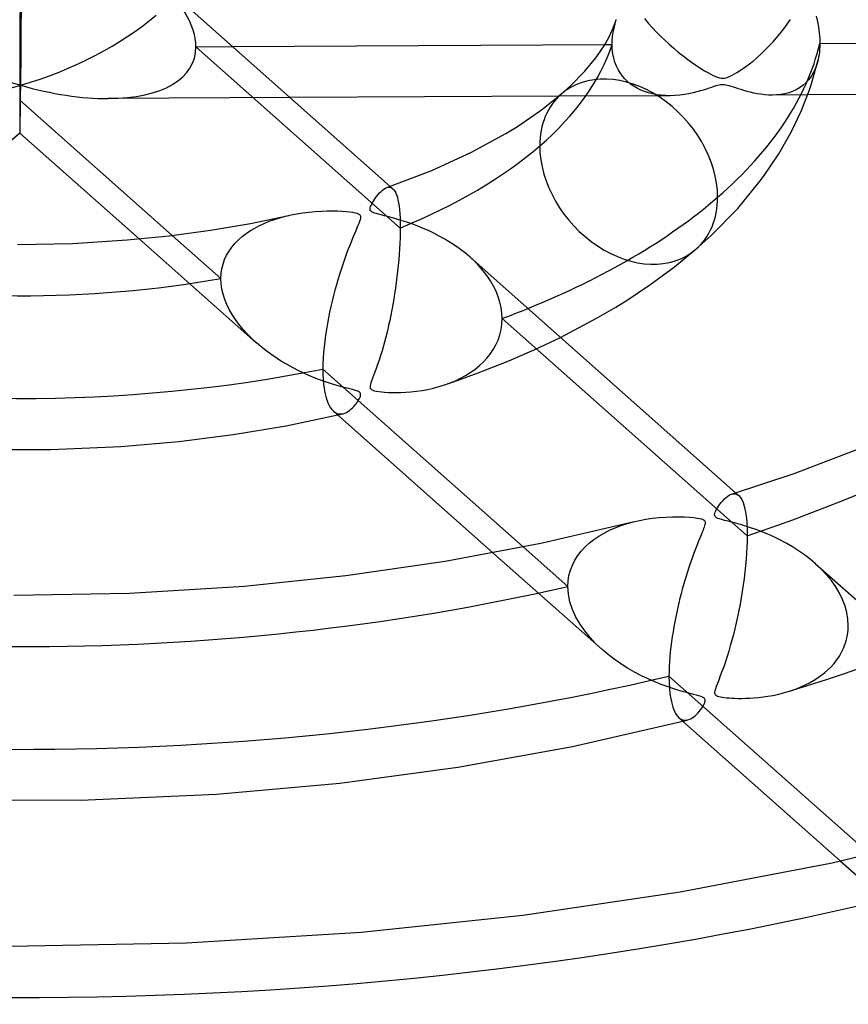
# Model space of a CAD drawing. Header units: millimetres. Extents: x -1077 to 1077, y -1167 to 1197.
# Tile 56 of 81: x 0 to 40, y 747 to 795. Entities that reach past the tile are written whole.
import ezdxf

# ---------------------------------------------------------------- set-up
doc = ezdxf.new("R2010")
doc.units = ezdxf.units.MM
doc.layers.add('HIDDEN', color=7, linetype='Continuous')
doc.layers.add('THICK', color=7, linetype='Continuous')

msp = doc.modelspace()

# ---------------------------------------------------------------- linework, layer by layer
at = {"layer": 'HIDDEN'}
for p, q in [((28.869, 794.522), (28.93, 794.73)), ((30.299, 794.776), (30.482, 794.561)), ((37.231, 794.5), (37.388, 794.728)), ((28.779, 794.109), (28.819, 794.314)), ((28.819, 794.314), (28.869, 794.522)), ((30.482, 794.561), (30.672, 794.348)), ((30.672, 794.348), (30.869, 794.138)), ((30.869, 794.138), (31.072, 793.931)), ((36.896, 794.058), (37.067, 794.276)), ((37.067, 794.276), (37.231, 794.5)), ((28.728, 793.519), (28.734, 793.711)), ((28.734, 793.711), (28.751, 793.908)), ((28.751, 793.908), (28.779, 794.109)), ((31.072, 793.931), (31.282, 793.729)), ((31.282, 793.729), (31.497, 793.53)), ((36.536, 793.636), (36.719, 793.844)), ((36.719, 793.844), (36.896, 794.058)), ((8.506, 793.413), (10.29, 793.422)), ((18.434, 784.604), (8.506, 793.413)), ((28.371, 793.517), (28.728, 793.519)), ((28.737, 793.288), (28.728, 793.519)), ((28.763, 793.065), (28.737, 793.288)), ((31.497, 793.53), (31.718, 793.335)), ((31.718, 793.335), (31.944, 793.146)), ((35.953, 793.048), (36.152, 793.237)), ((36.152, 793.237), (36.347, 793.433)), ((36.347, 793.433), (36.536, 793.636)), ((28.805, 792.855), (28.763, 793.065)), ((28.862, 792.658), (28.805, 792.855)), ((31.944, 793.146), (32.175, 792.962)), ((32.175, 792.962), (32.406, 792.786)), ((32.406, 792.786), (32.627, 792.626)), ((35.394, 792.577), (35.572, 792.718)), ((35.572, 792.718), (35.759, 792.875)), ((35.759, 792.875), (35.953, 793.048)), ((38.733, 792.773), (38.671, 792.548)), ((28.934, 792.472), (28.862, 792.658)), ((29.019, 792.299), (28.934, 792.472)), ((29.116, 792.137), (29.019, 792.299)), ((32.627, 792.626), (32.836, 792.484)), ((32.836, 792.484), (33.03, 792.357)), ((33.03, 792.357), (33.209, 792.248)), ((33.209, 792.248), (33.372, 792.154)), ((34.788, 792.16), (34.921, 792.243)), ((34.921, 792.243), (35.067, 792.34)), ((35.067, 792.34), (35.225, 792.451)), ((35.225, 792.451), (35.394, 792.577)), ((38.593, 792.336), (38.499, 792.141)), ((38.671, 792.548), (38.593, 792.336)), ((29.226, 791.987), (29.116, 792.137)), ((29.348, 791.847), (29.226, 791.987)), ((29.481, 791.717), (29.348, 791.847)), ((33.372, 792.154), (33.516, 792.076)), ((33.516, 792.076), (33.642, 792.014)), ((33.642, 792.014), (33.752, 791.965)), ((33.752, 791.965), (33.852, 791.928)), ((33.852, 791.928), (33.943, 791.902)), ((33.943, 791.902), (34.026, 791.887)), ((34.026, 791.887), (34.104, 791.884)), ((34.104, 791.884), (34.181, 791.891)), ((34.181, 791.891), (34.262, 791.908)), ((34.262, 791.908), (34.353, 791.938)), ((34.353, 791.938), (34.455, 791.981)), ((34.455, 791.981), (34.561, 792.032)), ((34.561, 792.032), (34.67, 792.091)), ((34.67, 792.091), (34.788, 792.16)), ((38.271, 791.801), (38.137, 791.655)), ((38.392, 791.963), (38.271, 791.801)), ((38.499, 792.141), (38.392, 791.963)), ((29.625, 791.599), (29.481, 791.717)), ((29.78, 791.491), (29.625, 791.599)), ((29.945, 791.394), (29.78, 791.491)), ((30.12, 791.309), (29.945, 791.394)), ((30.303, 791.235), (30.12, 791.309)), ((33.018, 791.262), (32.846, 791.215)), ((33.173, 791.308), (33.018, 791.262)), ((33.311, 791.352), (33.173, 791.308)), ((33.438, 791.394), (33.311, 791.352)), ((33.556, 791.435), (33.438, 791.394)), ((33.666, 791.472), (33.556, 791.435)), ((33.766, 791.504), (33.666, 791.472)), ((33.854, 791.529), (33.766, 791.504)), ((33.931, 791.548), (33.854, 791.529)), ((33.999, 791.56), (33.931, 791.548)), ((34.064, 791.567), (33.999, 791.56)), ((34.127, 791.567), (34.064, 791.567)), ((34.19, 791.563), (34.127, 791.567)), ((34.256, 791.552), (34.19, 791.563)), ((34.33, 791.536), (34.256, 791.552)), ((34.414, 791.513), (34.33, 791.536)), ((34.511, 791.483), (34.414, 791.513)), ((34.618, 791.448), (34.511, 791.483)), ((34.735, 791.409), (34.618, 791.448)), ((34.858, 791.368), (34.735, 791.409)), ((34.989, 791.326), (34.858, 791.368)), ((35.129, 791.284), (34.989, 791.326)), ((35.28, 791.241), (35.129, 791.284)), ((37.669, 791.317), (37.494, 791.237)), ((37.835, 791.413), (37.669, 791.317)), ((37.991, 791.526), (37.835, 791.413)), ((38.137, 791.655), (37.991, 791.526)), ((13.091, 790.937), (4.253, 790.891)), ((31.545, 791.034), (26.136, 791.005)), ((30.494, 791.172), (30.303, 791.235)), ((30.693, 791.121), (30.494, 791.172)), ((30.899, 791.082), (30.693, 791.121)), ((31.112, 791.054), (30.899, 791.082)), ((31.331, 791.038), (31.112, 791.054)), ((31.555, 791.034), (31.331, 791.038)), ((31.782, 791.041), (31.555, 791.034)), ((32.014, 791.06), (31.782, 791.041)), ((32.241, 791.089), (32.014, 791.06)), ((32.456, 791.126), (32.241, 791.089)), ((32.658, 791.169), (32.456, 791.126)), ((32.846, 791.215), (32.658, 791.169)), ((35.439, 791.201), (35.28, 791.241)), ((35.605, 791.162), (35.439, 791.201)), ((35.778, 791.129), (35.605, 791.162)), ((35.957, 791.1), (35.778, 791.129)), ((36.14, 791.078), (35.957, 791.1)), ((36.326, 791.065), (36.14, 791.078)), ((36.515, 791.06), (36.326, 791.065)), ((36.718, 791.067), (36.515, 791.06)), ((38.221, 791.069), (36.519, 791.06)), ((36.921, 791.088), (36.718, 791.067)), ((37.119, 791.123), (36.921, 791.088)), ((37.31, 791.172), (37.119, 791.123)), ((37.494, 791.237), (37.31, 791.172)), ((17.779, 786.566), (17.834, 786.581)), ((17.834, 786.581), (17.887, 786.587)), ((17.887, 786.587), (17.937, 786.583)), ((17.937, 786.583), (17.986, 786.569)), ((17.95, 786.626), (18.077, 786.513)), ((17.986, 786.569), (18.032, 786.546)), ((18.032, 786.546), (18.076, 786.514)), ((18.076, 786.514), (18.127, 786.46)), ((18.127, 786.46), (18.174, 786.391)), ((18.174, 786.391), (18.217, 786.307)), ((18.217, 786.307), (18.257, 786.208)), ((18.257, 786.208), (18.293, 786.095)), ((18.293, 786.095), (18.324, 785.966)), ((18.324, 785.966), (18.352, 785.822)), ((18.352, 785.822), (18.376, 785.663)), ((18.376, 785.663), (18.396, 785.486)), ((12.319, 785.02), (12.581, 785.102)), ((12.581, 785.102), (12.853, 785.177)), ((12.853, 785.177), (13.135, 785.242)), ((18.396, 785.486), (18.413, 785.292)), ((18.413, 785.292), (18.424, 785.079)), ((18.424, 785.079), (18.431, 784.849)), ((11.154, 784.476), (11.369, 784.604)), ((11.369, 784.604), (11.593, 784.722)), ((11.593, 784.722), (11.825, 784.829)), ((11.825, 784.829), (12.066, 784.929)), ((12.066, 784.929), (12.319, 785.02)), ((18.431, 784.849), (18.434, 784.604)), ((18.434, 784.604), (18.432, 784.367)), ((5.759, 784.073), (11.44, 779.033)), ((7.362, 784.244), (9.722, 782.149)), ((10.574, 784.03), (10.756, 784.189)), ((10.756, 784.189), (10.949, 784.338)), ((10.949, 784.338), (11.154, 784.476)), ((18.426, 784.121), (18.416, 783.865)), ((18.432, 784.367), (18.426, 784.121)), ((10.119, 783.487), (10.255, 783.679)), ((10.255, 783.679), (10.407, 783.86)), ((10.407, 783.86), (10.574, 784.03)), ((18.401, 783.6), (18.383, 783.331)), ((18.416, 783.865), (18.401, 783.6)), ((9.902, 783.074), (10.001, 783.286)), ((10.001, 783.286), (10.119, 783.487)), ((18.383, 783.331), (18.361, 783.058)), ((22.055, 782.973), (21.826, 783.186)), ((9.767, 782.623), (9.824, 782.852)), ((9.824, 782.852), (9.902, 783.074)), ((18.336, 782.784), (18.307, 782.508)), ((18.361, 783.058), (18.336, 782.784)), ((22.27, 782.751), (22.055, 782.973)), ((22.469, 782.521), (22.27, 782.751)), ((9.722, 782.149), (9.733, 782.389)), ((9.733, 782.389), (9.767, 782.623)), ((18.275, 782.232), (18.24, 781.958)), ((18.307, 782.508), (18.275, 782.232)), ((22.653, 782.283), (22.469, 782.521)), ((22.818, 782.038), (22.653, 782.283)), ((9.734, 781.895), (9.722, 782.149)), ((9.771, 781.639), (9.734, 781.895)), ((18.203, 781.685), (18.162, 781.414)), ((18.24, 781.958), (18.203, 781.685)), ((22.965, 781.786), (22.818, 782.038)), ((23.092, 781.528), (22.965, 781.786)), ((9.83, 781.385), (9.771, 781.639)), ((9.911, 781.133), (9.83, 781.385)), ((18.162, 781.414), (18.119, 781.147)), ((23.198, 781.266), (23.092, 781.528)), ((23.28, 781.002), (23.198, 781.266)), ((10.012, 780.885), (9.911, 781.133)), ((10.131, 780.64), (10.012, 780.885)), ((18.073, 780.883), (18.026, 780.624)), ((18.119, 781.147), (18.073, 780.883)), ((23.34, 780.737), (23.28, 781.002)), ((23.376, 780.472), (23.34, 780.737)), ((10.268, 780.399), (10.131, 780.64)), ((10.423, 780.161), (10.268, 780.399)), ((17.976, 780.369), (17.923, 780.115)), ((18.026, 780.624), (17.976, 780.369)), ((23.388, 780.208), (23.376, 780.472)), ((10.596, 779.926), (10.423, 780.161)), ((10.785, 779.695), (10.596, 779.926)), ((17.867, 779.863), (17.809, 779.613)), ((17.923, 780.115), (17.867, 779.863)), ((23.337, 779.672), (23.375, 779.938)), ((23.375, 779.938), (23.388, 780.208)), ((35.289, 769.648), (23.388, 780.208)), ((10.99, 779.468), (10.785, 779.695)), ((11.21, 779.245), (10.99, 779.468)), ((17.748, 779.365), (17.684, 779.121)), ((17.809, 779.613), (17.748, 779.365)), ((23.187, 779.162), (23.273, 779.412)), ((23.273, 779.412), (23.337, 779.672)), ((24.974, 778.698), (26.219, 779.287)), ((11.446, 779.028), (11.21, 779.245)), ((11.671, 778.836), (11.446, 779.028)), ((11.907, 778.649), (11.671, 778.836)), ((17.617, 778.879), (17.549, 778.642)), ((17.684, 779.121), (17.617, 778.879)), ((22.949, 778.694), (23.078, 778.922)), ((23.078, 778.922), (23.187, 779.162)), ((12.152, 778.469), (11.907, 778.649)), ((12.408, 778.294), (12.152, 778.469)), ((17.477, 778.408), (17.403, 778.18)), ((17.549, 778.642), (17.477, 778.408)), ((22.637, 778.274), (22.801, 778.477)), ((22.801, 778.477), (22.949, 778.694)), ((23.717, 778.151), (24.974, 778.698)), ((12.672, 778.126), (12.408, 778.294)), ((12.945, 777.965), (12.672, 778.126)), ((13.226, 777.811), (12.945, 777.965)), ((17.331, 777.966), (17.262, 777.772)), ((17.403, 778.18), (17.331, 777.966)), ((22.057, 777.736), (22.264, 777.903)), ((22.224, 777.568), (23.717, 778.151)), ((22.264, 777.903), (22.457, 778.082)), ((22.457, 778.082), (22.637, 778.274)), ((13.515, 777.664), (13.226, 777.811)), ((13.81, 777.525), (13.515, 777.664)), ((14.107, 777.396), (13.81, 777.525)), ((14.39, 777.282), (14.107, 777.396)), ((17.139, 777.441), (17.087, 777.303)), ((17.197, 777.597), (17.139, 777.441)), ((17.262, 777.772), (17.197, 777.597)), ((21.251, 777.208), (22.224, 777.568)), ((21.369, 777.307), (21.61, 777.439)), ((21.61, 777.439), (21.839, 777.582)), ((21.839, 777.582), (22.057, 777.736)), ((14.658, 777.183), (14.39, 777.282)), ((14.908, 777.097), (14.658, 777.183)), ((15.139, 777.023), (14.908, 777.097)), ((15.348, 776.96), (15.139, 777.023)), ((15.534, 776.907), (15.348, 776.96)), ((15.699, 776.862), (15.534, 776.907)), ((16.97, 776.932), (16.967, 776.873)), ((16.984, 777.002), (16.97, 776.932)), ((17.009, 777.085), (16.984, 777.002)), ((17.043, 777.185), (17.009, 777.085)), ((17.087, 777.303), (17.043, 777.185)), ((20.054, 776.825), (20.321, 776.896)), ((20.321, 776.896), (20.58, 776.977)), ((20.58, 776.977), (20.853, 777.076)), ((20.581, 776.977), (20.917, 777.092)), ((20.853, 777.076), (21.117, 777.186)), ((20.917, 777.092), (21.251, 777.208)), ((21.117, 777.186), (21.369, 777.307)), ((15.852, 776.822), (15.699, 776.862)), ((15.991, 776.786), (15.852, 776.822)), ((16.115, 776.753), (15.991, 776.786)), ((16.22, 776.723), (16.115, 776.753)), ((16.304, 776.697), (16.22, 776.723)), ((16.369, 776.672), (16.304, 776.697)), ((16.419, 776.647), (16.369, 776.672)), ((16.458, 776.621), (16.419, 776.647)), ((16.485, 776.594), (16.458, 776.621)), ((16.482, 776.388), (16.501, 776.442)), ((16.502, 776.564), (16.485, 776.594)), ((16.501, 776.442), (16.51, 776.49)), ((16.51, 776.53), (16.502, 776.564)), ((16.51, 776.49), (16.51, 776.53)), ((16.967, 776.873), (16.977, 776.824)), ((16.977, 776.824), (17.001, 776.784)), ((17.001, 776.784), (17.041, 776.751)), ((17.041, 776.751), (17.097, 776.724)), ((17.097, 776.724), (17.175, 776.699)), ((17.175, 776.699), (17.277, 776.676)), ((17.277, 776.676), (17.398, 776.657)), ((17.398, 776.657), (17.532, 776.641)), ((17.532, 776.641), (17.675, 776.628)), ((17.675, 776.628), (17.84, 776.618)), ((17.84, 776.618), (18.026, 776.611)), ((18.026, 776.611), (18.233, 776.609)), ((18.233, 776.609), (18.457, 776.612)), ((18.457, 776.612), (18.698, 776.623)), ((18.698, 776.623), (18.953, 776.643)), ((18.953, 776.643), (19.22, 776.672)), ((19.22, 776.672), (19.498, 776.712)), ((19.498, 776.712), (19.779, 776.764)), ((19.779, 776.764), (20.054, 776.825)), ((16.172, 775.928), (16.232, 775.996)), ((16.232, 775.996), (16.287, 776.065)), ((16.287, 776.065), (16.337, 776.134)), ((16.337, 776.134), (16.382, 776.2)), ((16.382, 776.2), (16.421, 776.265)), ((16.421, 776.265), (16.455, 776.328)), ((16.455, 776.328), (16.482, 776.388)), ((15.191, 775.704), (15.263, 775.649)), ((15.263, 775.649), (15.338, 775.608)), ((15.338, 775.608), (15.415, 775.582)), ((15.396, 775.522), (15.439, 775.532)), ((15.415, 775.582), (15.495, 775.569)), ((15.439, 775.532), (15.482, 775.542)), ((15.482, 775.542), (15.525, 775.552)), ((15.495, 775.569), (15.576, 775.569)), ((15.525, 775.552), (15.568, 775.562)), ((15.568, 775.562), (15.611, 775.572)), ((15.576, 775.569), (15.657, 775.583)), ((15.611, 775.572), (15.654, 775.582)), ((15.657, 775.583), (15.737, 775.608)), ((15.737, 775.608), (15.816, 775.644)), ((15.816, 775.644), (15.893, 775.688)), ((15.893, 775.688), (15.968, 775.74)), ((15.968, 775.74), (16.04, 775.798)), ((16.04, 775.798), (16.108, 775.861)), ((16.108, 775.861), (16.172, 775.928)), ((34.526, 771.674), (34.591, 771.69)), ((34.591, 771.69), (34.653, 771.695)), ((34.653, 771.695), (34.713, 771.689)), ((34.713, 771.689), (34.771, 771.672)), ((34.728, 771.737), (34.879, 771.603)), ((34.771, 771.672), (34.826, 771.643)), ((34.826, 771.643), (34.878, 771.604)), ((34.878, 771.604), (34.955, 771.519)), ((34.955, 771.519), (35.025, 771.407)), ((35.025, 771.407), (35.088, 771.263)), ((35.088, 771.263), (35.145, 771.086)), ((35.145, 771.086), (35.194, 770.873)), ((35.194, 770.873), (35.234, 770.622)), ((29.162, 770.149), (29.457, 770.245)), ((29.457, 770.245), (29.76, 770.329)), ((35.234, 770.622), (35.264, 770.334)), ((35.264, 770.334), (35.283, 770.009)), ((28.082, 769.636), (28.334, 769.785)), ((28.334, 769.785), (28.6, 769.919)), ((28.6, 769.919), (28.876, 770.041)), ((28.876, 770.041), (29.162, 770.149)), ((35.283, 770.009), (35.289, 769.648)), ((27.415, 769.113), (27.621, 769.301)), ((27.621, 769.301), (27.844, 769.475)), ((27.844, 769.475), (28.082, 769.636)), ((35.286, 769.38), (35.276, 769.1)), ((35.289, 769.648), (35.286, 769.38)), ((22.94, 768.828), (28.242, 764.123)), ((24.413, 769.113), (26.577, 767.193)), ((27.061, 768.697), (27.228, 768.911)), ((27.228, 768.911), (27.415, 769.113)), ((35.261, 768.809), (35.24, 768.51)), ((35.276, 769.1), (35.261, 768.809)), ((26.796, 768.231), (26.917, 768.469)), ((26.917, 768.469), (27.061, 768.697)), ((35.24, 768.51), (35.212, 768.203)), ((38.888, 768.031), (38.608, 768.294)), ((26.632, 767.726), (26.7, 767.983)), ((26.7, 767.983), (26.796, 768.231)), ((35.18, 767.891), (35.142, 767.577)), ((35.212, 768.203), (35.18, 767.891)), ((39.146, 767.757), (38.888, 768.031)), ((26.577, 767.193), (26.591, 767.462)), ((26.591, 767.462), (26.632, 767.726)), ((35.142, 767.577), (35.099, 767.263)), ((39.381, 767.471), (39.146, 767.757)), ((39.591, 767.175), (39.381, 767.471)), ((26.603, 766.814), (26.577, 767.193)), ((35.051, 766.949), (35, 766.637)), ((35.099, 767.263), (35.051, 766.949)), ((39.773, 766.869), (39.591, 767.175)), ((39.925, 766.556), (39.773, 766.869)), ((26.68, 766.437), (26.603, 766.814)), ((26.803, 766.066), (26.68, 766.437)), ((35, 766.637), (34.944, 766.328)), ((40.045, 766.239), (39.925, 766.556)), ((26.968, 765.704), (26.803, 766.066)), ((34.885, 766.022), (34.823, 765.72)), ((34.944, 766.328), (34.885, 766.022)), ((40.132, 765.921), (40.045, 766.239)), ((40.184, 765.604), (40.132, 765.921)), ((27.168, 765.357), (26.968, 765.704)), ((34.757, 765.424), (34.688, 765.133)), ((34.823, 765.72), (34.757, 765.424)), ((40.201, 765.288), (40.184, 765.604)), ((27.4, 765.025), (27.168, 765.357)), ((27.657, 764.709), (27.4, 765.025)), ((34.688, 765.133), (34.617, 764.849)), ((40.163, 764.832), (40.192, 765.058)), ((40.192, 765.058), (40.201, 765.288)), ((27.939, 764.409), (27.657, 764.709)), ((34.544, 764.572), (34.468, 764.301)), ((34.617, 764.849), (34.544, 764.572)), ((40.052, 764.395), (40.116, 764.61)), ((40.116, 764.61), (40.163, 764.832)), ((28.246, 764.12), (27.939, 764.409)), ((28.529, 763.881), (28.246, 764.12)), ((34.391, 764.037), (34.311, 763.781)), ((34.468, 764.301), (34.391, 764.037)), ((39.766, 763.802), (39.876, 763.99)), ((39.876, 763.99), (39.971, 764.188)), ((39.971, 764.188), (40.052, 764.395)), ((28.828, 763.652), (28.529, 763.881)), ((29.143, 763.434), (28.828, 763.652)), ((34.23, 763.532), (34.147, 763.291)), ((34.311, 763.781), (34.23, 763.532)), ((39.509, 763.451), (39.644, 763.622)), ((39.644, 763.622), (39.766, 763.802)), ((29.473, 763.225), (29.143, 763.434)), ((29.813, 763.029), (29.473, 763.225)), ((30.152, 762.851), (29.813, 763.029)), ((34.064, 763.058), (33.982, 762.839)), ((34.147, 763.291), (34.064, 763.058)), ((39.045, 762.994), (39.209, 763.137)), ((39.209, 763.137), (39.364, 763.29)), ((39.364, 763.29), (39.509, 763.451)), ((40.058, 762.981), (40.966, 763.296)), ((30.483, 762.693), (30.152, 762.851)), ((30.803, 762.553), (30.483, 762.693)), ((31.109, 762.43), (30.803, 762.553)), ((33.906, 762.642), (33.84, 762.472)), ((33.982, 762.839), (33.906, 762.642)), ((38.216, 762.373), (39.141, 762.673)), ((38.31, 762.504), (38.505, 762.615)), ((38.505, 762.615), (38.693, 762.733)), ((38.693, 762.733), (38.873, 762.859)), ((38.873, 762.859), (39.045, 762.994)), ((39.141, 762.673), (40.058, 762.981)), ((31.399, 762.324), (31.109, 762.43)), ((31.671, 762.231), (31.399, 762.324)), ((31.921, 762.153), (31.671, 762.231)), ((32.147, 762.087), (31.921, 762.153)), ((32.346, 762.031), (32.147, 762.087)), ((33.718, 762.12), (33.708, 762.055)), ((33.743, 762.21), (33.718, 762.12)), ((33.785, 762.328), (33.743, 762.21)), ((33.84, 762.472), (33.785, 762.328)), ((37.223, 762.062), (37.454, 762.135)), ((37.282, 762.08), (38.216, 762.373)), ((37.454, 762.135), (37.678, 762.216)), ((37.678, 762.216), (37.896, 762.305)), ((37.896, 762.305), (38.107, 762.401)), ((38.107, 762.401), (38.31, 762.504)), ((32.518, 761.986), (32.346, 762.031)), ((32.676, 761.945), (32.518, 761.986)), ((32.821, 761.907), (32.676, 761.945)), ((32.947, 761.872), (32.821, 761.907)), ((33.048, 761.84), (32.947, 761.872)), ((33.124, 761.811), (33.048, 761.84)), ((33.178, 761.782), (33.124, 761.811)), ((33.215, 761.751), (33.178, 761.782)), ((33.239, 761.717), (33.215, 761.751)), ((33.238, 761.576), (33.25, 761.632)), ((33.25, 761.678), (33.239, 761.717)), ((33.25, 761.632), (33.25, 761.678)), ((33.708, 762.055), (33.708, 762.008)), ((33.708, 762.008), (33.717, 761.971)), ((33.717, 761.971), (33.734, 761.938)), ((33.734, 761.938), (33.761, 761.911)), ((33.761, 761.911), (33.799, 761.887)), ((33.799, 761.887), (33.847, 761.866)), ((33.847, 761.866), (33.91, 761.846)), ((33.91, 761.846), (33.989, 761.827)), ((33.989, 761.827), (34.082, 761.81)), ((34.082, 761.81), (34.185, 761.796)), ((34.185, 761.796), (34.296, 761.783)), ((34.296, 761.783), (34.413, 761.773)), ((34.413, 761.773), (34.544, 761.764)), ((34.544, 761.764), (34.691, 761.757)), ((34.691, 761.757), (34.852, 761.752)), ((34.852, 761.752), (35.026, 761.751)), ((35.026, 761.751), (35.213, 761.754)), ((35.213, 761.754), (35.411, 761.761)), ((35.411, 761.761), (35.619, 761.774)), ((35.619, 761.774), (35.837, 761.793)), ((35.837, 761.793), (36.063, 761.819)), ((36.063, 761.819), (36.297, 761.853)), ((36.297, 761.853), (36.534, 761.894)), ((36.534, 761.894), (36.769, 761.943)), ((36.769, 761.943), (36.998, 761.999)), ((36.998, 761.999), (37.223, 762.062)), ((32.894, 761.04), (32.963, 761.119)), ((32.963, 761.119), (33.026, 761.2)), ((33.026, 761.2), (33.083, 761.281)), ((33.083, 761.281), (33.134, 761.36)), ((33.134, 761.36), (33.178, 761.437)), ((33.178, 761.437), (33.213, 761.51)), ((33.213, 761.51), (33.238, 761.576)), ((31.976, 760.81), (32.043, 760.759)), ((32.043, 760.759), (32.112, 760.722)), ((32.112, 760.722), (32.183, 760.699)), ((32.165, 760.642), (32.205, 760.653)), ((32.183, 760.699), (32.256, 760.688)), ((32.205, 760.653), (32.245, 760.663)), ((32.245, 760.663), (32.285, 760.673)), ((32.256, 760.688), (32.331, 760.69)), ((32.285, 760.673), (32.325, 760.683)), ((32.325, 760.683), (32.365, 760.693)), ((32.331, 760.69), (32.406, 760.704)), ((32.365, 760.693), (32.405, 760.704)), ((32.406, 760.704), (32.493, 760.734)), ((32.493, 760.734), (32.579, 760.777)), ((32.579, 760.777), (32.662, 760.83)), ((32.662, 760.83), (32.743, 760.894)), ((32.743, 760.894), (32.821, 760.964)), ((32.821, 760.964), (32.894, 761.04)), ((39.814, 753.855), (45.001, 749.252))]:
    msp.add_line(p, q, dxfattribs=at)
for centre, major_axis, ratio, start_param, end_param in [((0, 795.869), (0.04, 6.649), 0.005175, -2.279984, -0.709188), ((0, 795.869), (8.382, -3.158), 0.459113, 0.171261, 0.877749), ((0, 795.877), (-682, 0), 0.5, 0, 2.617994), ((0, 795.869), (8.382, -3.158), 0.459113, -2.263844, -1.399535), ((0, 795.869), (-8.592, -3.229), 0.447798, 1.404072, 2.259435), ((0, 795.869), (8.382, -3.158), 0.459113, -0.87599, 0.171261), ((0, 795.869), (-29.11, 0), 0.5, 2.617994, 2.979446), ((0, 795.869), (-8.592, -3.229), 0.447798, 0.880527, 1.404072), ((0, 795.869), (0.04, 6.649), 0.005175, -3.135409, -2.279984), ((0, 795.869), (8.382, -3.158), 0.459113, -1.399535, -0.87599), ((29.531, 787.344), (-3.267, 3.772), 0.75, 0.000079, 0.713724), ((0, 795.869), (0.04, 6.649), 0.005175, 3.138893, 3.147776), ((0, 795.869), (-29.11, 0), 0.5, 2.256541, 2.617994), ((29.531, 787.344), (-3.267, 3.772), 0.75, 0.713724, 3.141672), ((0, 795.869), (-29.11, 0), 0.5, 1.219816, 1.911305), ((0, 795.869), (39.09, 0), 0.5, -0.929408, -0.888974), ((0, 795.869), (-63.21, 0), 0.5, 2.163107, 2.617994), ((0, 795.869), (-63.21, 0), 0.5, 1.126382, 2.004739), ((0, 795.869), (-97.31, 0), 0.5, 1.098602, 2.032518)]:
    msp.add_ellipse(centre, major_axis=major_axis, ratio=ratio, start_param=start_param, end_param=end_param, dxfattribs=at)
at = {"layer": 'THICK'}
for p, q in [((6.481, 796.803), (17.95, 786.626)), ((28.878, 794.574), (28.909, 794.664)), ((28.909, 794.664), (28.928, 794.723)), ((38.636, 794.9), (38.701, 794.629)), ((38.701, 794.629), (38.752, 794.358)), ((28.58, 793.888), (28.75, 794.246)), ((28.75, 794.246), (28.878, 794.574)), ((38.752, 794.358), (38.789, 794.09)), ((28.335, 793.457), (28.58, 793.888)), ((38.789, 794.09), (38.812, 793.828)), ((38.812, 793.828), (38.819, 793.572)), ((38.819, 793.572), (63.012, 793.698)), ((10.29, 793.422), (28.371, 793.517)), ((28.012, 792.978), (28.335, 793.457)), ((38.809, 793.292), (38.797, 793.157)), ((38.817, 793.43), (38.809, 793.292)), ((38.819, 793.572), (38.817, 793.43)), ((27.398, 792.222), (27.937, 792.876)), ((27.937, 792.876), (28.012, 792.978)), ((38.392, 791.554), (38.733, 792.773)), ((38.759, 792.897), (38.733, 792.773)), ((38.781, 793.026), (38.759, 792.897)), ((38.797, 793.157), (38.781, 793.026)), ((26.686, 791.496), (27.398, 792.222)), ((26.265, 791.116), (26.686, 791.496)), ((37.91, 790.286), (38.295, 791.269)), ((38.295, 791.269), (38.392, 791.554)), ((-0.053, 790.823), (7.362, 784.244)), ((26.136, 791.005), (13.091, 790.937)), ((25.303, 790.346), (26.265, 791.116)), ((62.302, 791.195), (38.221, 791.069)), ((24.125, 789.539), (25.303, 790.346)), ((37.441, 789.297), (37.91, 790.286)), ((23.561, 789.192), (24.125, 789.539)), ((-0.04, 789.22), (-5.96, 784.092)), ((-0.04, 789.22), (5.759, 784.073)), ((21.902, 788.286), (23.561, 789.192)), ((36.823, 788.208), (37.441, 789.297)), ((19.97, 787.401), (21.902, 788.286)), ((36.084, 787.109), (36.823, 788.208)), ((17.78, 786.566), (19.97, 787.401)), ((35.921, 786.889), (36.084, 787.109)), ((17.574, 786.444), (17.645, 786.497)), ((17.645, 786.497), (17.713, 786.538)), ((17.713, 786.538), (17.779, 786.566)), ((34.827, 785.557), (35.921, 786.889)), ((17.177, 785.983), (17.232, 786.063)), ((17.232, 786.063), (17.293, 786.146)), ((17.293, 786.146), (17.358, 786.227)), ((17.358, 786.227), (17.428, 786.306)), ((17.428, 786.306), (17.501, 786.379)), ((17.501, 786.379), (17.574, 786.444)), ((16.967, 785.537), (16.975, 785.586)), ((16.968, 785.496), (16.967, 785.537)), ((16.975, 785.586), (16.992, 785.642)), ((16.992, 785.642), (17.017, 785.703)), ((17.017, 785.703), (17.049, 785.768)), ((17.049, 785.768), (17.086, 785.836)), ((17.086, 785.836), (17.128, 785.906)), ((17.128, 785.906), (17.177, 785.983)), ((33.521, 784.223), (34.827, 785.557)), ((11.153, 784.827), (13.027, 785.218)), ((13.135, 785.242), (13.416, 785.297)), ((13.416, 785.297), (13.704, 785.343)), ((13.704, 785.343), (14.001, 785.38)), ((14.001, 785.38), (14.304, 785.408)), ((14.304, 785.408), (14.601, 785.427)), ((14.601, 785.427), (14.883, 785.436)), ((14.883, 785.436), (15.147, 785.437)), ((15.147, 785.437), (15.391, 785.432)), ((15.391, 785.432), (15.611, 785.421)), ((15.611, 785.421), (15.807, 785.407)), ((15.807, 785.407), (15.974, 785.389)), ((15.974, 785.389), (16.113, 785.37)), ((16.113, 785.37), (16.23, 785.349)), ((16.23, 785.349), (16.326, 785.326)), ((16.326, 785.326), (16.399, 785.299)), ((16.399, 785.299), (16.452, 785.268)), ((16.452, 785.268), (16.487, 785.233)), ((16.503, 785.075), (16.483, 785.001)), ((16.487, 785.233), (16.506, 785.192)), ((16.511, 785.14), (16.503, 785.075)), ((16.506, 785.192), (16.511, 785.14)), ((16.978, 785.461), (16.968, 785.496)), ((16.998, 785.431), (16.978, 785.461)), ((17.028, 785.403), (16.998, 785.431)), ((17.069, 785.378), (17.028, 785.403)), ((17.121, 785.354), (17.069, 785.378)), ((17.189, 785.329), (17.121, 785.354)), ((17.277, 785.302), (17.189, 785.329)), ((17.386, 785.273), (17.277, 785.302)), ((17.515, 785.239), (17.386, 785.273)), ((17.66, 785.203), (17.515, 785.239)), ((17.818, 785.163), (17.66, 785.203)), ((17.988, 785.118), (17.818, 785.163)), ((18.172, 785.067), (17.988, 785.118)), ((18.372, 785.008), (18.172, 785.067)), ((9.21, 784.496), (11.153, 784.827)), ((16.328, 784.607), (16.271, 784.471)), ((16.379, 784.727), (16.328, 784.607)), ((16.421, 784.831), (16.379, 784.727)), ((16.455, 784.92), (16.421, 784.831)), ((16.483, 785.001), (16.455, 784.92)), ((18.585, 784.942), (18.372, 785.008)), ((18.81, 784.868), (18.585, 784.942)), ((19.046, 784.784), (18.81, 784.868)), ((19.29, 784.691), (19.046, 784.784)), ((19.542, 784.588), (19.29, 784.691)), ((19.8, 784.475), (19.542, 784.588)), ((5.17, 784.022), (7.212, 784.226)), ((7.212, 784.226), (9.21, 784.496)), ((16.136, 784.149), (16.06, 783.962)), ((16.206, 784.318), (16.136, 784.149)), ((16.271, 784.471), (16.206, 784.318)), ((20.062, 784.35), (19.8, 784.475)), ((20.327, 784.214), (20.062, 784.35)), ((20.594, 784.066), (20.327, 784.214)), ((32.798, 783.572), (33.521, 784.223)), ((-0.166, 783.809), (2.514, 783.859)), ((2.514, 783.859), (5.17, 784.022)), ((15.979, 783.759), (15.895, 783.538)), ((16.06, 783.962), (15.979, 783.759)), ((20.857, 783.908), (20.594, 784.066)), ((21.112, 783.74), (20.857, 783.908)), ((21.36, 783.564), (21.112, 783.74)), ((15.809, 783.309), (15.725, 783.074)), ((15.895, 783.538), (15.809, 783.309)), ((21.598, 783.379), (21.36, 783.564)), ((21.826, 783.186), (21.598, 783.379)), ((21.828, 783.184), (34.728, 771.737)), ((31.765, 782.724), (32.798, 783.572)), ((15.643, 782.834), (15.562, 782.591)), ((15.725, 783.074), (15.643, 782.834)), ((30.563, 781.844), (31.765, 782.724)), ((15.483, 782.343), (15.406, 782.092)), ((15.562, 782.591), (15.483, 782.343)), ((15.332, 781.837), (15.261, 781.58)), ((15.406, 782.092), (15.332, 781.837)), ((29.453, 781.1), (30.563, 781.844)), ((15.192, 781.32), (15.126, 781.056)), ((15.261, 781.58), (15.192, 781.32)), ((15.063, 780.787), (15.003, 780.514)), ((15.126, 781.056), (15.063, 780.787)), ((28.001, 780.237), (28.904, 780.76)), ((28.904, 780.76), (29.453, 781.1)), ((15.003, 780.514), (14.946, 780.238)), ((14.894, 779.96), (14.846, 779.679)), ((14.946, 780.238), (14.894, 779.96)), ((26.219, 779.287), (28.001, 780.237)), ((14.803, 779.396), (14.766, 779.113)), ((14.846, 779.679), (14.803, 779.396)), ((14.734, 778.832), (14.709, 778.552)), ((14.766, 779.113), (14.734, 778.832)), ((14.709, 778.552), (14.691, 778.278)), ((14.679, 778.011), (14.676, 777.753)), ((14.691, 778.278), (14.679, 778.011)), ((14.676, 777.753), (14.68, 777.496)), ((14.676, 777.753), (24.413, 769.113)), ((14.68, 777.496), (14.692, 777.253)), ((14.692, 777.253), (14.712, 777.023)), ((14.712, 777.023), (14.74, 776.808)), ((14.74, 776.808), (14.775, 776.608)), ((14.775, 776.608), (14.817, 776.425)), ((14.817, 776.425), (14.866, 776.26)), ((14.866, 776.26), (14.921, 776.114)), ((14.921, 776.114), (14.981, 775.985)), ((14.981, 775.985), (15.047, 775.873)), ((12.894, 775), (15.396, 775.522)), ((15.047, 775.873), (15.117, 775.78)), ((15.117, 775.78), (15.191, 775.704)), ((15.191, 775.705), (22.94, 768.828)), ((10.317, 774.57), (12.894, 775)), ((7.679, 774.236), (10.317, 774.57)), ((4.856, 773.992), (7.679, 774.236)), ((37.566, 772.679), (41.717, 774.268)), ((-1.868, 773.853), (1.461, 773.843)), ((1.461, 773.843), (4.856, 773.992)), ((34.532, 771.676), (37.566, 772.679)), ((34.349, 771.582), (34.437, 771.636)), ((34.437, 771.636), (34.526, 771.674)), ((33.9, 771.094), (33.961, 771.18)), ((33.961, 771.18), (34.028, 771.269)), ((34.028, 771.269), (34.102, 771.356)), ((34.102, 771.356), (34.181, 771.439)), ((34.181, 771.439), (34.263, 771.515)), ((34.263, 771.515), (34.349, 771.582)), ((33.707, 770.675), (33.716, 770.732)), ((33.716, 770.732), (33.737, 770.797)), ((33.737, 770.797), (33.767, 770.866)), ((33.767, 770.866), (33.804, 770.936)), ((33.804, 770.936), (33.848, 771.011)), ((33.848, 771.011), (33.9, 771.094)), ((25.272, 769.289), (29.739, 770.323)), ((29.76, 770.329), (30.062, 770.398)), ((30.062, 770.398), (30.371, 770.456)), ((30.371, 770.456), (30.686, 770.503)), ((30.686, 770.503), (31.006, 770.539)), ((31.006, 770.539), (31.33, 770.563)), ((31.33, 770.563), (31.654, 770.576)), ((31.654, 770.576), (31.962, 770.578)), ((31.962, 770.578), (32.242, 770.57)), ((32.242, 770.57), (32.489, 770.556)), ((32.489, 770.556), (32.698, 770.536)), ((32.698, 770.536), (32.861, 770.514)), ((32.861, 770.514), (32.979, 770.493)), ((32.979, 770.493), (33.063, 770.472)), ((33.063, 770.472), (33.123, 770.451)), ((33.123, 770.451), (33.17, 770.429)), ((33.17, 770.429), (33.205, 770.404)), ((33.205, 770.404), (33.229, 770.375)), ((33.239, 770.2), (33.222, 770.139)), ((33.229, 770.375), (33.245, 770.342)), ((33.249, 770.255), (33.239, 770.2)), ((33.245, 770.342), (33.251, 770.303)), ((33.251, 770.303), (33.249, 770.255)), ((33.711, 770.628), (33.707, 770.675)), ((33.728, 770.589), (33.711, 770.628)), ((33.758, 770.556), (33.728, 770.589)), ((33.803, 770.526), (33.758, 770.556)), ((33.863, 770.498), (33.803, 770.526)), ((33.945, 770.469), (33.863, 770.498)), ((34.054, 770.437), (33.945, 770.469)), ((34.193, 770.4), (34.054, 770.437)), ((34.357, 770.358), (34.193, 770.4)), ((34.542, 770.311), (34.357, 770.358)), ((34.745, 770.257), (34.542, 770.311)), ((34.965, 770.195), (34.745, 770.257)), ((33.065, 769.733), (33.018, 769.62)), ((33.106, 769.834), (33.065, 769.733)), ((33.143, 769.924), (33.106, 769.834)), ((33.174, 770.003), (33.143, 769.924)), ((33.2, 770.073), (33.174, 770.003)), ((33.222, 770.139), (33.2, 770.073)), ((35.202, 770.124), (34.965, 770.195)), ((35.455, 770.042), (35.202, 770.124)), ((35.721, 769.949), (35.455, 770.042)), ((35.999, 769.844), (35.721, 769.949)), ((36.286, 769.726), (35.999, 769.844)), ((36.58, 769.595), (36.286, 769.726)), ((20.612, 768.418), (25.272, 769.289)), ((32.913, 769.361), (32.854, 769.214)), ((32.968, 769.496), (32.913, 769.361)), ((33.018, 769.62), (32.968, 769.496)), ((36.88, 769.45), (36.58, 769.595)), ((37.183, 769.289), (36.88, 769.45)), ((37.486, 769.114), (37.183, 769.289)), ((32.728, 768.885), (32.661, 768.702)), ((32.793, 769.056), (32.728, 768.885)), ((32.854, 769.214), (32.793, 769.056)), ((37.783, 768.925), (37.486, 769.114)), ((38.07, 768.726), (37.783, 768.925)), ((15.793, 767.722), (20.612, 768.418)), ((32.523, 768.311), (32.455, 768.109)), ((32.592, 768.509), (32.523, 768.311)), ((32.661, 768.702), (32.592, 768.509)), ((38.346, 768.515), (38.07, 768.726)), ((38.608, 768.294), (38.346, 768.515)), ((38.612, 768.291), (51.48, 756.872)), ((32.389, 767.904), (32.324, 767.696)), ((32.455, 768.109), (32.389, 767.904)), ((10.853, 767.21), (15.793, 767.722)), ((32.26, 767.485), (32.198, 767.271)), ((32.324, 767.696), (32.26, 767.485)), ((-0.345, 766.759), (5.279, 766.865)), ((5.279, 766.865), (10.853, 767.21)), ((32.138, 767.055), (32.079, 766.836)), ((32.198, 767.271), (32.138, 767.055)), ((31.968, 766.393), (31.916, 766.167)), ((32.023, 766.616), (31.968, 766.393)), ((32.079, 766.836), (32.023, 766.616)), ((31.865, 765.938), (31.816, 765.706)), ((31.916, 766.167), (31.865, 765.938)), ((31.77, 765.471), (31.726, 765.233)), ((31.816, 765.706), (31.77, 765.471)), ((31.685, 764.992), (31.647, 764.75)), ((31.726, 765.233), (31.685, 764.992)), ((31.612, 764.506), (31.581, 764.261)), ((31.647, 764.75), (31.612, 764.506)), ((31.554, 764.017), (31.531, 763.772)), ((31.581, 764.261), (31.554, 764.017)), ((31.513, 763.53), (31.5, 763.291)), ((31.531, 763.772), (31.513, 763.53)), ((31.492, 763.059), (31.489, 762.834)), ((31.5, 763.291), (31.492, 763.059)), ((31.489, 762.834), (31.495, 762.529)), ((31.489, 762.834), (41.248, 754.174)), ((31.495, 762.529), (31.511, 762.244)), ((31.511, 762.244), (31.537, 761.979)), ((31.537, 761.979), (31.575, 761.735)), ((31.575, 761.735), (31.621, 761.516)), ((31.621, 761.516), (31.677, 761.323)), ((31.677, 761.323), (31.742, 761.155)), ((31.742, 761.155), (31.813, 761.015)), ((26.808, 759.416), (32.165, 760.642)), ((31.813, 761.015), (31.892, 760.899)), ((31.892, 760.899), (31.976, 760.81)), ((31.975, 760.811), (39.814, 753.855)), ((21.236, 758.41), (26.808, 759.416)), ((15.492, 757.638), (21.236, 758.41)), ((9.502, 757.101), (15.492, 757.638)), ((-3.658, 756.826), (2.897, 756.808)), ((2.897, 756.808), (9.502, 757.101)), ((39.411, 753.768), (46.47, 755.455)), ((32.028, 752.349), (39.411, 753.768)), ((24.383, 751.221), (32.028, 752.349)), ((16.538, 750.399), (24.383, 751.221)), ((8.044, 749.871), (16.538, 750.399)), ((-0.524, 749.709), (8.044, 749.871))]:
    msp.add_line(p, q, dxfattribs=at)
for centre, major_axis, ratio, start_param, end_param in [((0, 800.207), (732, 0), 0.5, -3.141592, -0.523599), ((0, 800.207), (-677, 0), 0.5, 0, 2.617994), ((0, 795.869), (0.04, 6.649), 0.005175, 0.861609, 2.432405), ((0, 795.877), (-732, 0), 0.5, 0, 2.617994), ((0, 795.869), (39.09, 0), 0.5, -0.523599, -0.117789), ((29.531, 787.344), (-3.267, 3.772), 0.75, -2.427868, 0.000079), ((0, 795.869), (0.04, 6.649), 0.005175, 2.432405, 3.138893), ((0, 795.869), (39.09, 0), 0.5, -0.888974, -0.523599), ((29.531, 787.344), (-3.267, 3.772), 0.75, -3.141514, -2.427868), ((0, 795.869), (39.09, 0), 0.5, -1.966134, -1.185931), ((0, 795.869), (73.19, 0), 0.5, -2.026027, -1.126038), ((0, 795.869), (107.29, 0), 0.5, -2.047776, -1.104289)]:
    msp.add_ellipse(centre, major_axis=major_axis, ratio=ratio, start_param=start_param, end_param=end_param, dxfattribs=at)

doc.saveas('drawing.dxf')
